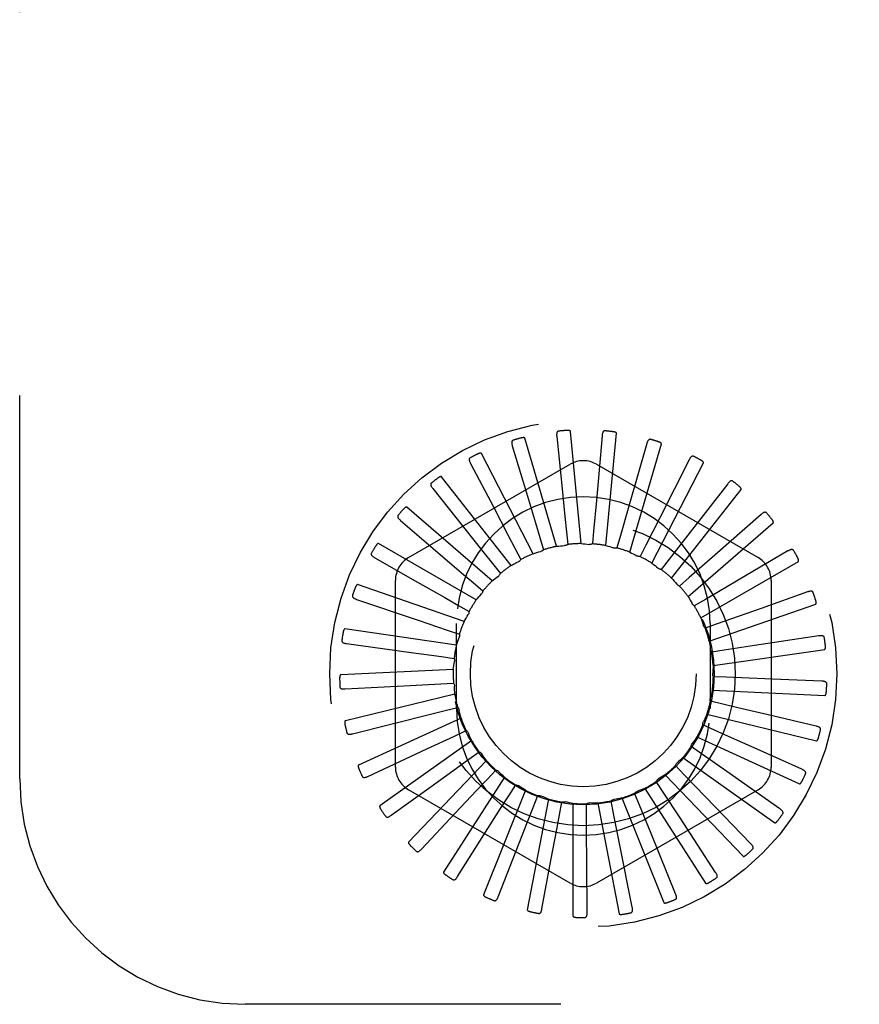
# Model space of a CAD drawing. Header units: inches. Extents: x 0 to 77.3, y 0 to 50.
# Tile 6 of 50: x 6 to 7, y 29.6 to 30.7. Entities that reach past the tile are written whole.
import ezdxf

# ---------------------------------------------------------------- set-up
doc = ezdxf.new("R2010")
doc.units = ezdxf.units.IN
doc.header["$LTSCALE"] = 4.25
doc.header["$MEASUREMENT"] = 0
doc.linetypes.add('HIDDEN', pattern=[0.2, 0.1, -0.1])
doc.layers.add('DEFAULT_2', color=8, linetype='HIDDEN')

msp = doc.modelspace()

# ---------------------------------------------------------------- linework, layer by layer
at = {"layer": 'DEFAULT_2', "color": 8, "linetype": 'HIDDEN'}
for p, q in [((6.022787, 29.89036), (6.022787, 31.64036)), ((6.618242, 30.148053), (6.583034, 30.26796)), ((6.618319, 30.269807), (6.623895, 30.215496)), ((6.645496, 30.151093), (6.633617, 30.275496)), ((6.668615, 30.270632), (6.662268, 30.198814)), ((6.672834, 30.14892), (6.684713, 30.273323)), ((6.569089, 30.259478), (6.584843, 30.207204)), ((6.718157, 30.261923), (6.698334, 30.192605)), ((6.699267, 30.141613), (6.734474, 30.261519)), ((6.592055, 30.13991), (6.534791, 30.250987)), ((6.454037, 30.135561), (6.633204, 30.239003)), ((6.522703, 30.240019), (6.548065, 30.191672)), ((6.66237, 30.239003), (6.841537, 30.135561)), ((6.723838, 30.129435), (6.781102, 30.240512)), ((6.765157, 30.243996), (6.732573, 30.179682)), ((6.567882, 30.126958), (6.490631, 30.22519)), ((6.807914, 30.217499), (6.763748, 30.160513)), ((6.480837, 30.212133), (6.514891, 30.169459)), ((6.745661, 30.112827), (6.822912, 30.211059)), ((6.546597, 30.109666), (6.452152, 30.191503)), ((6.662268, 30.198814), (6.65926, 30.164953)), ((6.698334, 30.192605), (6.688972, 30.159924)), ((6.844884, 30.183388), (6.790731, 30.135791)), ((6.445006, 30.176829), (6.48652, 30.14137)), ((6.732573, 30.179682), (6.717195, 30.149364)), ((6.763947, 30.092389), (6.858392, 30.174226)), ((6.629134, 30.164267), (6.630567, 30.15008)), ((6.65926, 30.164953), (6.657983, 30.150751)), ((6.688972, 30.159924), (6.68503, 30.146221)), ((6.763748, 30.160513), (6.74291, 30.133653)), ((6.52897, 30.088658), (6.420743, 30.151142)), ((6.599681, 30.157892), (6.603774, 30.144233)), ((6.717195, 30.149364), (6.710731, 30.136654)), ((6.571968, 30.146059), (6.578571, 30.133421)), ((6.87473, 30.142897), (6.827644, 30.115263)), ((6.416504, 30.13538), (6.463979, 30.108419)), ((6.546994, 30.129194), (6.55587, 30.118034)), ((6.576052, 30.131109), (6.57581, 30.13099)), ((6.74291, 30.133653), (6.734157, 30.122396)), ((6.790731, 30.135791), (6.765187, 30.11336)), ((6.778034, 30.06886), (6.886261, 30.131345)), ((6.515637, 30.064693), (6.397541, 30.105566)), ((6.439454, 29.903418), (6.439454, 30.110302)), ((6.525664, 30.107908), (6.536491, 30.09863)), ((6.765187, 30.11336), (6.754462, 30.103963)), ((6.85612, 30.110302), (6.85612, 29.903418)), ((6.896374, 30.097489), (6.844909, 30.079266)), ((6.396361, 30.089287), (6.464658, 30.066188)), ((6.508747, 30.08297), (6.521135, 30.075909)), ((6.78322, 30.089217), (6.770911, 30.08202)), ((6.787414, 30.04309), (6.90551, 30.083964)), ((6.464658, 30.066188), (6.496856, 30.055282)), ((6.507287, 29.96836), (6.507287, 30.06236)), ((6.796359, 30.062098), (6.78291, 30.05736)), ((6.788287, 30.06236), (6.788287, 29.96836)), ((6.50708, 30.038638), (6.383383, 30.056423)), ((6.496856, 30.055282), (6.510356, 30.050692)), ((6.385305, 30.040215), (6.456739, 30.030458)), ((6.909034, 30.048806), (6.837744, 30.038042)), ((6.456739, 30.030458), (6.49042, 30.025843)), ((6.804128, 30.032982), (6.790025, 30.030875)), ((6.791748, 30.016011), (6.915444, 30.033796)), ((6.837744, 30.038042), (6.804128, 30.032982)), ((6.49042, 30.025843), (6.504545, 30.023891)), ((6.503608, 30.011435), (6.378781, 30.005489)), ((6.455726, 29.993876), (6.489671, 29.995718)), ((6.489671, 29.995718), (6.50391, 29.996474)), ((6.806246, 30.002922), (6.792, 30.003523)), ((6.912251, 29.998607), (6.8577, 30.000816)), ((6.383736, 29.989937), (6.455726, 29.993876)), ((6.505348, 29.984066), (6.383902, 29.954604)), ((6.790878, 29.988601), (6.915705, 29.982655)), ((6.802637, 29.973005), (6.788762, 29.976291)), ((6.494637, 29.965995), (6.508476, 29.969433)), ((6.784836, 29.961851), (6.906283, 29.932388)), ((6.512236, 29.957522), (6.39856, 29.905608)), ((6.90591, 29.948706), (6.852762, 29.961199)), ((6.505138, 29.93775), (6.518076, 29.943745)), ((6.793432, 29.944311), (6.780429, 29.950163)), ((6.524023, 29.93276), (6.422226, 29.860271)), ((6.474309, 29.923424), (6.505138, 29.93775)), ((6.773842, 29.936727), (6.887517, 29.884813)), ((6.40894, 29.893012), (6.474309, 29.923424)), ((6.520795, 29.912002), (6.532365, 29.920337)), ((6.778962, 29.917878), (6.767302, 29.926085)), ((6.890239, 29.900907), (6.840417, 29.923233)), ((6.540283, 29.910677), (6.454045, 29.820232)), ((6.758291, 29.914139), (6.860088, 29.84165)), ((6.806784, 29.898342), (6.778962, 29.917878)), ((6.541042, 29.889683), (6.550826, 29.900057)), ((6.759752, 29.894661), (6.749855, 29.904927)), ((6.865806, 29.856937), (6.806784, 29.898342)), ((6.560429, 29.892069), (6.492865, 29.786939)), ((6.736495, 29.875499), (6.72872, 29.887452)), ((6.738746, 29.894901), (6.824985, 29.804457)), ((6.783373, 29.870213), (6.759752, 29.894661)), ((6.434802, 29.849867), (6.479049, 29.881851)), ((6.633204, 29.774717), (6.454037, 29.878159)), ((6.583732, 29.877611), (6.537285, 29.761594)), ((6.565147, 29.871599), (6.57279, 29.883637)), ((6.841537, 29.878159), (6.66237, 29.774717)), ((6.715914, 29.87971), (6.783478, 29.77458)), ((6.755062, 29.847022), (6.736495, 29.875499)), ((6.60935, 29.867824), (6.585699, 29.745114)), ((6.592239, 29.858404), (6.597466, 29.871671)), ((6.621338, 29.850574), (6.62396, 29.86459)), ((6.663777, 29.863498), (6.687428, 29.740788)), ((6.681318, 29.851939), (6.678543, 29.865926)), ((6.69062, 29.869115), (6.737066, 29.753098)), ((6.710031, 29.861085), (6.704659, 29.874293)), ((6.833493, 29.818386), (6.783373, 29.870213)), ((6.636357, 29.863063), (6.636357, 29.738094)), ((6.651393, 29.848393), (6.651315, 29.862652)), ((6.722874, 29.829609), (6.710031, 29.861085)), ((6.468362, 29.812396), (6.505756, 29.852177)), ((6.687972, 29.818602), (6.681318, 29.851939)), ((6.794468, 29.786647), (6.755062, 29.847022)), ((6.508407, 29.781954), (6.537597, 29.828092)), ((6.750142, 29.762867), (6.722874, 29.829609)), ((6.55349, 29.759641), (6.57342, 29.810469)), ((6.702116, 29.747905), (6.687972, 29.818602)), ((6.60198, 29.746263), (6.611931, 29.799944)), ((6.652127, 29.742303), (6.651738, 29.796898)), ((10.022787, 29.64036), (6.272787, 29.64036))]:
    msp.add_line(p, q, dxfattribs=at)
for points in [[(6.583034, 30.26796), (6.582955, 30.268114), (6.582843, 30.268241), (6.582696, 30.268339), (6.582523, 30.268413), (6.582334, 30.268469), (6.58213, 30.268508), (6.581916, 30.268534), (6.581691, 30.268547), (6.581457, 30.268551), (6.581214, 30.268545), (6.580962, 30.26853), (6.580702, 30.268507), (6.580435, 30.268477), (6.58016, 30.268439), (6.579877, 30.268395), (6.579583, 30.268342), (6.579274, 30.26828), (6.578964, 30.268213), (6.578668, 30.268142), (6.578381, 30.268068)], [(6.62046, 30.275744), (6.620007, 30.275653), (6.619609, 30.275488), (6.619263, 30.275245), (6.618972, 30.27494), (6.618739, 30.274585), (6.618556, 30.274183), (6.618417, 30.273736), (6.618318, 30.273251), (6.618254, 30.272734), (6.618221, 30.272189), (6.618214, 30.271622), (6.618229, 30.271034), (6.618264, 30.27043), (6.618319, 30.269807)], [(6.633617, 30.275496), (6.633569, 30.275661), (6.633484, 30.275807), (6.633359, 30.275931), (6.633204, 30.276037), (6.633029, 30.276127), (6.632836, 30.276205), (6.632631, 30.27627), (6.632414, 30.276326), (6.632185, 30.276374), (6.631946, 30.276414), (6.631696, 30.276447), (6.631437, 30.276474), (6.63117, 30.276495), (6.630894, 30.276511), (6.630608, 30.27652), (6.630311, 30.276524), (6.629997, 30.276523), (6.62968, 30.276515), (6.629369, 30.276502), (6.629062, 30.276482)], [(6.671843, 30.276057), (6.67138, 30.276053), (6.670956, 30.275967), (6.670571, 30.275793), (6.670227, 30.275548), (6.669931, 30.275244), (6.669675, 30.274884), (6.669454, 30.274471), (6.669265, 30.274014), (6.669105, 30.273518), (6.668969, 30.272989), (6.668855, 30.272434), (6.668759, 30.271854), (6.668679, 30.271254), (6.668615, 30.270632)], [(6.684713, 30.273323), (6.684697, 30.273495), (6.684641, 30.273654), (6.68454, 30.2738), (6.684408, 30.273934), (6.684253, 30.274056), (6.684077, 30.274168), (6.683888, 30.274271), (6.683685, 30.274367), (6.683469, 30.274458), (6.683241, 30.274542), (6.683002, 30.274622), (6.682752, 30.274698), (6.682493, 30.274769), (6.682224, 30.274836), (6.681944, 30.2749), (6.681652, 30.27496), (6.681347, 30.275017), (6.681029, 30.275071), (6.680696, 30.275119), (6.680348, 30.275163)], [(6.570068, 30.265714), (6.569641, 30.265539), (6.56928, 30.265301), (6.568986, 30.264997), (6.568759, 30.264642), (6.568597, 30.26425), (6.568493, 30.26382), (6.568441, 30.263355), (6.568435, 30.26286), (6.568471, 30.26234), (6.568542, 30.261799), (6.568642, 30.261241), (6.568768, 30.260667), (6.568917, 30.260079), (6.569089, 30.259478)], [(6.722352, 30.26664), (6.721898, 30.266723), (6.721466, 30.266719), (6.721055, 30.266622), (6.720671, 30.266446), (6.720323, 30.266203), (6.720004, 30.265898), (6.719708, 30.265535), (6.719436, 30.265121), (6.719185, 30.264665), (6.718952, 30.264171), (6.718734, 30.263648), (6.71853, 30.263096), (6.718338, 30.262522), (6.718157, 30.261923)], [(6.734474, 30.261519), (6.734491, 30.261692), (6.734466, 30.261859), (6.734395, 30.262021), (6.73429, 30.262177), (6.734161, 30.262326), (6.73401, 30.262469), (6.733844, 30.262607), (6.733663, 30.262739), (6.733467, 30.262869), (6.733259, 30.262995), (6.73304, 30.263119), (6.732809, 30.263241), (6.732568, 30.26336), (6.732316, 30.263476), (6.732053, 30.263592), (6.731778, 30.263706), (6.731485, 30.263822), (6.731187, 30.263933), (6.7309, 30.264034), (6.730618, 30.264126)], [(6.522484, 30.246328), (6.522097, 30.246074), (6.521788, 30.245773), (6.521558, 30.245419), (6.521401, 30.245027), (6.521317, 30.244611), (6.521296, 30.244169), (6.521333, 30.243702), (6.521421, 30.243215), (6.521555, 30.242711), (6.521727, 30.242193), (6.52193, 30.241664), (6.522163, 30.241125), (6.52242, 30.240577), (6.522703, 30.240019)], [(6.534791, 30.250987), (6.534684, 30.251123), (6.53455, 30.251226), (6.534387, 30.251295), (6.534204, 30.251335), (6.534007, 30.251354), (6.533799, 30.251354), (6.533584, 30.251339), (6.533361, 30.25131), (6.533131, 30.251269), (6.532893, 30.251217), (6.532648, 30.251155), (6.532397, 30.251083), (6.532141, 30.251003), (6.531878, 30.250914), (6.531608, 30.250816), (6.53133, 30.250709), (6.531043, 30.250592), (6.530746, 30.250465), (6.530439, 30.250326), (6.530122, 30.250174)], [(6.770169, 30.247834), (6.769738, 30.248002), (6.769313, 30.248079), (6.768891, 30.248061), (6.768481, 30.247961), (6.768094, 30.247789), (6.767722, 30.24755), (6.767363, 30.247249), (6.767017, 30.246895), (6.766684, 30.246494), (6.766362, 30.246053), (6.766049, 30.245581), (6.765745, 30.245078), (6.765447, 30.24455), (6.765157, 30.243996)], [(6.781102, 30.240512), (6.781151, 30.240678), (6.781158, 30.240846), (6.781119, 30.241019), (6.781046, 30.241192), (6.780947, 30.241363), (6.780826, 30.241532), (6.780689, 30.241699), (6.780536, 30.241863), (6.780369, 30.242027), (6.780189, 30.242191), (6.779996, 30.242354), (6.779793, 30.242517), (6.779579, 30.242679), (6.779354, 30.242842), (6.779117, 30.243005), (6.778869, 30.243169), (6.778607, 30.243336), (6.778331, 30.243504), (6.778039, 30.243673), (6.777732, 30.243844)], [(6.490631, 30.22519), (6.490501, 30.225304), (6.49035, 30.22538), (6.490177, 30.225416), (6.489989, 30.225422), (6.489792, 30.225403), (6.489588, 30.225363), (6.48938, 30.225308), (6.489167, 30.225237), (6.488948, 30.225153), (6.488724, 30.225057), (6.488496, 30.22495), (6.488263, 30.224832), (6.488026, 30.224705), (6.487785, 30.224568), (6.487539, 30.224421), (6.487286, 30.224263), (6.487021, 30.224091), (6.486759, 30.223913), (6.48651, 30.223737), (6.486271, 30.223561)], [(6.479429, 30.218286), (6.479097, 30.217965), (6.47885, 30.21761), (6.478691, 30.217219), (6.478612, 30.216805), (6.478607, 30.21638), (6.478671, 30.215943), (6.478795, 30.215491), (6.478974, 30.21503), (6.4792, 30.214561), (6.479467, 30.214084), (6.479767, 30.213603), (6.480098, 30.213118), (6.480454, 30.212628), (6.480837, 30.212133)], [(6.623895, 30.215496), (6.627425, 30.181009), (6.629134, 30.164267)], [(6.813562, 30.220318), (6.813171, 30.220565), (6.812768, 30.220721), (6.81235, 30.220783), (6.811929, 30.220763), (6.811516, 30.220667), (6.811105, 30.220502), (6.810696, 30.220275), (6.81029, 30.219992), (6.809887, 30.219662), (6.809487, 30.21929), (6.80909, 30.218885), (6.808696, 30.218449), (6.808304, 30.217988), (6.807914, 30.217499)], [(6.822912, 30.211059), (6.822991, 30.211213), (6.82303, 30.211377), (6.823025, 30.211554), (6.822985, 30.211738), (6.822921, 30.211925), (6.822834, 30.212114), (6.822731, 30.212303), (6.822612, 30.212493), (6.822479, 30.212686), (6.822333, 30.212881), (6.822175, 30.213078), (6.822005, 30.213276), (6.821826, 30.213476), (6.821636, 30.213678), (6.821435, 30.213883), (6.821222, 30.214092), (6.820992, 30.214308), (6.820757, 30.214521), (6.820528, 30.214721), (6.820302, 30.214911)], [(6.584843, 30.207204), (6.594835, 30.174008), (6.599681, 30.157892)], [(6.452152, 30.191503), (6.452002, 30.19159), (6.45184, 30.191636), (6.451663, 30.191639), (6.451477, 30.191608), (6.451288, 30.191553), (6.451095, 30.191475), (6.450901, 30.191381), (6.450705, 30.191271), (6.450506, 30.191148), (6.450305, 30.191011), (6.450101, 30.190863), (6.449894, 30.190703), (6.449686, 30.190533), (6.449475, 30.190353), (6.449261, 30.190162), (6.449043, 30.189959), (6.448819, 30.189744), (6.448591, 30.189515), (6.448358, 30.189271), (6.448119, 30.189013)], [(6.548065, 30.191672), (6.564159, 30.160966), (6.571968, 30.146059)], [(6.442459, 30.182604), (6.442194, 30.182226), (6.442019, 30.181832), (6.441937, 30.181418), (6.441937, 30.180996), (6.442012, 30.180578), (6.442157, 30.18016), (6.442365, 30.17974), (6.442628, 30.179321), (6.442939, 30.178903), (6.443291, 30.178485), (6.443677, 30.17807), (6.444094, 30.177655), (6.444536, 30.177242), (6.445006, 30.176829)], [(6.850963, 30.185088), (6.850626, 30.185404), (6.85026, 30.185633), (6.849862, 30.185774), (6.849444, 30.185833), (6.84902, 30.185817), (6.848586, 30.185733), (6.848141, 30.185587), (6.847688, 30.185387), (6.84723, 30.185139), (6.846768, 30.184849), (6.846301, 30.184527), (6.845832, 30.184173), (6.84536, 30.183794), (6.844884, 30.183388)], [(6.514891, 30.169459), (6.536506, 30.142355), (6.546994, 30.129194)], [(6.858392, 30.174226), (6.858499, 30.174362), (6.858568, 30.174516), (6.858596, 30.174691), (6.858593, 30.174879), (6.858565, 30.175075), (6.858515, 30.175277), (6.85845, 30.175482), (6.858369, 30.175691), (6.858275, 30.175906), (6.858168, 30.176125), (6.85805, 30.176348), (6.857922, 30.176575), (6.857783, 30.176805), (6.857635, 30.17704), (6.857476, 30.177279), (6.857306, 30.177524), (6.857126, 30.177775), (6.856932, 30.178034), (6.856722, 30.178301), (6.856498, 30.178576)], [(6.420743, 30.151142), (6.42058, 30.151199), (6.420412, 30.151214), (6.420238, 30.151183), (6.420061, 30.151118), (6.419886, 30.151028), (6.419711, 30.150915), (6.419538, 30.150786), (6.419367, 30.150641), (6.419195, 30.150482), (6.419023, 30.150309), (6.41885, 30.150125), (6.418678, 30.149929), (6.418506, 30.149723), (6.418333, 30.149506), (6.418158, 30.149278), (6.417982, 30.149038), (6.417804, 30.148784), (6.417623, 30.148516), (6.417439, 30.148232), (6.417253, 30.147931)], [(6.618242, 30.148053), (6.620456, 30.148303), (6.62267, 30.148519), (6.624885, 30.148701), (6.6271, 30.148849)], [(6.630567, 30.15008), (6.630046, 30.149741), (6.629498, 30.149454), (6.628917, 30.149217), (6.628317, 30.149036), (6.627714, 30.148914), (6.627101, 30.148849)], [(6.645496, 30.151093), (6.647718, 30.150919), (6.649933, 30.150712), (6.652142, 30.150472), (6.654346, 30.150198)], [(6.657983, 30.150751), (6.657407, 30.150516), (6.656815, 30.150338), (6.656199, 30.150216), (6.655576, 30.150151), (6.65496, 30.150145), (6.654346, 30.150198)], [(6.672834, 30.14892), (6.674982, 30.148329), (6.677118, 30.147706), (6.679242, 30.147052), (6.681354, 30.146366)], [(6.412909, 30.140569), (6.412721, 30.140147), (6.412624, 30.139727), (6.412621, 30.139304), (6.412702, 30.13889), (6.412855, 30.138494), (6.413077, 30.138111), (6.41336, 30.137739), (6.413698, 30.137377), (6.414082, 30.137025), (6.414507, 30.136682), (6.414964, 30.136347), (6.415452, 30.136019), (6.415965, 30.135697), (6.416504, 30.13538)], [(6.48652, 30.14137), (6.512874, 30.118846), (6.525664, 30.107908)], [(6.592055, 30.13991), (6.594181, 30.140574), (6.596315, 30.141205), (6.598455, 30.141803), (6.600603, 30.142368)], [(6.603774, 30.144233), (6.603327, 30.143801), (6.602843, 30.143416), (6.602317, 30.143074), (6.601762, 30.142782), (6.601193, 30.142548), (6.600603, 30.142368)], [(6.68503, 30.146221), (6.68442, 30.146099), (6.683805, 30.146037), (6.683178, 30.146033), (6.682553, 30.146088), (6.681948, 30.146198), (6.681354, 30.146366)], [(6.699267, 30.141613), (6.701264, 30.140626), (6.703244, 30.13961), (6.705205, 30.138566), (6.707149, 30.137493)], [(6.710731, 30.136654), (6.71011, 30.13665), (6.709493, 30.136705), (6.708877, 30.136821), (6.708274, 30.136992), (6.7077, 30.137215), (6.707149, 30.137493)], [(6.881022, 30.143415), (6.88075, 30.14379), (6.880434, 30.144084), (6.88007, 30.144298), (6.879671, 30.144435), (6.879251, 30.1445), (6.878809, 30.144499), (6.878344, 30.14444), (6.877862, 30.144329), (6.877365, 30.144172), (6.876856, 30.143975), (6.876337, 30.143747), (6.87581, 30.143488), (6.875274, 30.143206), (6.87473, 30.142897)], [(6.567882, 30.126958), (6.569186, 30.127664), (6.570498, 30.128355), (6.571816, 30.129034), (6.573141, 30.129699), (6.574472, 30.130351), (6.57581, 30.13099)], [(6.578571, 30.133421), (6.578243, 30.13295), (6.577876, 30.132512), (6.577467, 30.132103), (6.577024, 30.13173), (6.576553, 30.131399), (6.576052, 30.131109)], [(6.723838, 30.129435), (6.725613, 30.128088), (6.727365, 30.126716), (6.729093, 30.125319), (6.730799, 30.123898)], [(6.886261, 30.131345), (6.886391, 30.131458), (6.886488, 30.131596), (6.886549, 30.131762), (6.886581, 30.131948), (6.88659, 30.132145), (6.88658, 30.132353), (6.886555, 30.132566), (6.886515, 30.132788), (6.886463, 30.133016), (6.8864, 30.133251), (6.886326, 30.133493), (6.886243, 30.13374), (6.886151, 30.133992), (6.886049, 30.13425), (6.885939, 30.134515), (6.885818, 30.134788), (6.885688, 30.135069), (6.885547, 30.13536), (6.885393, 30.13566), (6.885227, 30.135969)], [(6.546597, 30.109666), (6.548324, 30.111072), (6.55007, 30.112451), (6.551835, 30.113802), (6.553619, 30.115125)], [(6.55587, 30.118034), (6.555616, 30.117468), (6.55531, 30.11693), (6.554948, 30.116417), (6.554542, 30.11594), (6.5541, 30.115511), (6.553619, 30.115125)], [(6.734157, 30.122396), (6.733546, 30.12251), (6.732952, 30.122681), (6.732368, 30.122911), (6.731809, 30.123193), (6.731287, 30.123521), (6.730799, 30.123898)], [(6.827644, 30.115263), (6.797739, 30.097726), (6.78322, 30.089217)], [(6.397541, 30.105566), (6.39737, 30.105591), (6.397202, 30.105574), (6.397037, 30.105511), (6.396876, 30.105414), (6.39672, 30.105292), (6.39657, 30.105148), (6.396425, 30.104989), (6.396284, 30.104814), (6.396145, 30.104625), (6.396009, 30.104423), (6.395875, 30.104209), (6.395742, 30.103985), (6.395612, 30.10375), (6.395483, 30.103504), (6.395355, 30.103247), (6.395228, 30.102977), (6.395099, 30.10269), (6.394974, 30.102398), (6.39486, 30.102116), (6.394754, 30.101838)], [(6.463979, 30.108419), (6.494119, 30.09129), (6.508747, 30.08297)], [(6.745661, 30.112827), (6.747149, 30.111168), (6.748609, 30.10949), (6.750042, 30.107791), (6.751448, 30.106072)], [(6.754462, 30.103963), (6.753883, 30.10419), (6.753332, 30.10447), (6.752802, 30.104807), (6.752306, 30.10519), (6.751857, 30.10561), (6.751448, 30.106072)], [(6.391849, 30.093703), (6.391744, 30.093252), (6.391728, 30.092821), (6.391806, 30.092405), (6.391963, 30.092014), (6.392189, 30.091654), (6.392479, 30.09132), (6.392828, 30.091008), (6.393228, 30.090717), (6.393671, 30.090444), (6.394153, 30.090188), (6.394666, 30.089945), (6.395207, 30.089716), (6.395771, 30.089496), (6.396361, 30.089287)], [(6.52897, 30.088658), (6.5304, 30.090366), (6.531853, 30.092051), (6.533331, 30.093711), (6.534832, 30.095347)], [(6.536491, 30.09863), (6.536349, 30.098025), (6.53615, 30.097439), (6.535892, 30.096867), (6.535584, 30.096322), (6.535231, 30.095817), (6.534832, 30.095347)], [(6.90265, 30.096808), (6.902454, 30.097227), (6.9022, 30.097576), (6.901882, 30.097854), (6.901517, 30.098065), (6.901117, 30.098208), (6.900683, 30.098291), (6.900216, 30.098321), (6.899721, 30.098303), (6.899203, 30.098243), (6.898666, 30.098146), (6.898113, 30.09802), (6.897546, 30.097866), (6.896967, 30.09769), (6.896374, 30.097489)], [(6.763947, 30.092389), (6.765094, 30.090479), (6.76621, 30.088554), (6.767296, 30.086615), (6.768351, 30.084662)], [(6.770911, 30.08202), (6.770386, 30.082352), (6.769897, 30.082732), (6.769441, 30.083162), (6.769027, 30.083632), (6.768665, 30.08413), (6.768351, 30.084661)], [(6.90551, 30.083964), (6.90566, 30.08405), (6.905781, 30.084167), (6.905872, 30.084319), (6.905938, 30.084495), (6.905985, 30.084687), (6.906014, 30.084893), (6.90603, 30.085108), (6.906033, 30.085332), (6.906025, 30.085567), (6.906007, 30.085809), (6.905981, 30.08606), (6.905946, 30.086319), (6.905903, 30.086584), (6.905852, 30.086857), (6.905794, 30.087138), (6.905727, 30.087428), (6.905651, 30.087735), (6.905569, 30.088041), (6.905484, 30.088334), (6.905396, 30.088618)], [(6.515637, 30.064693), (6.516717, 30.066641), (6.517826, 30.06857), (6.518963, 30.07048), (6.520127, 30.072371)], [(6.521135, 30.075909), (6.521109, 30.075288), (6.521025, 30.074675), (6.52088, 30.074064), (6.520681, 30.073471), (6.52043, 30.072908), (6.520127, 30.072371)], [(6.844909, 30.079266), (6.812226, 30.067705), (6.796359, 30.062098)], [(6.778034, 30.06886), (6.778799, 30.066767), (6.779531, 30.064666), (6.78023, 30.062557), (6.780896, 30.060439)], [(6.78291, 30.05736), (6.782457, 30.057786), (6.782049, 30.058251), (6.781683, 30.05876), (6.781365, 30.0593), (6.781104, 30.059858), (6.780896, 30.060439)], [(6.383383, 30.056423), (6.38321, 30.056415), (6.383048, 30.056367), (6.382898, 30.056273), (6.382758, 30.056147), (6.382629, 30.055998), (6.382509, 30.055828), (6.382396, 30.055645), (6.382291, 30.055446), (6.38219, 30.055235), (6.382095, 30.055011), (6.382003, 30.054776), (6.381916, 30.05453), (6.381833, 30.054274), (6.381753, 30.054009), (6.381676, 30.053732), (6.381602, 30.053443), (6.38153, 30.053142), (6.381462, 30.052826), (6.381397, 30.052495), (6.381337, 30.05215)], [(6.510356, 30.050692), (6.510449, 30.050077), (6.510482, 30.04946), (6.510455, 30.048833), (6.510371, 30.048212), (6.510232, 30.047612), (6.510036, 30.047027)], [(6.915067, 30.046949), (6.914954, 30.047398), (6.91477, 30.047788), (6.914511, 30.048122), (6.914192, 30.048398), (6.913827, 30.048614), (6.913416, 30.048778), (6.912963, 30.048896), (6.912474, 30.048971), (6.911954, 30.04901), (6.911408, 30.049017), (6.910842, 30.048998), (6.910256, 30.048954), (6.909653, 30.048891), (6.909034, 30.048806)], [(6.380039, 30.043696), (6.380022, 30.043234), (6.380088, 30.042808), (6.380242, 30.042415), (6.380471, 30.04206), (6.38076, 30.04175), (6.381108, 30.041477), (6.38151, 30.041236), (6.381958, 30.041025), (6.382445, 30.040842), (6.382967, 30.040681), (6.383516, 30.04054), (6.384091, 30.040417), (6.384687, 30.040308), (6.385305, 30.040215)], [(6.50708, 30.038638), (6.507772, 30.040756), (6.508496, 30.04286), (6.50925, 30.04495), (6.510036, 30.047027)], [(6.787414, 30.04309), (6.787769, 30.040891), (6.78809, 30.038689), (6.788377, 30.036485), (6.788631, 30.034279)], [(6.915444, 30.033796), (6.915608, 30.033852), (6.915749, 30.033944), (6.915867, 30.034076), (6.915966, 30.034237), (6.916048, 30.034416), (6.916116, 30.034613), (6.916171, 30.034821), (6.916217, 30.035041), (6.916254, 30.035272), (6.916282, 30.035514), (6.916304, 30.035766), (6.916318, 30.036026), (6.916326, 30.036294), (6.916328, 30.036572), (6.916324, 30.036859), (6.916314, 30.037157), (6.916297, 30.037466), (6.916274, 30.037789), (6.916243, 30.038125), (6.916204, 30.038474)], [(6.790025, 30.030875), (6.789662, 30.031379), (6.789349, 30.031913), (6.789085, 30.032482), (6.788875, 30.033073), (6.788724, 30.03367), (6.788631, 30.034279)], [(6.503608, 30.011435), (6.503888, 30.013646), (6.5042, 30.015848), (6.504545, 30.018044), (6.504924, 30.020232)], [(6.504545, 30.023891), (6.504751, 30.023305), (6.504901, 30.022705), (6.504994, 30.022084), (6.505029, 30.021458), (6.505005, 30.020843), (6.504924, 30.020232)], [(6.378781, 30.005489), (6.378613, 30.005448), (6.378464, 30.00537), (6.378334, 30.00525), (6.37822, 30.0051), (6.378121, 30.004929), (6.378035, 30.004739), (6.37796, 30.004538), (6.377894, 30.004323), (6.377835, 30.004096), (6.377784, 30.003858), (6.377738, 30.00361), (6.377699, 30.003352), (6.377666, 30.003085), (6.377638, 30.002809), (6.377614, 30.002523), (6.377596, 30.002226), (6.377583, 30.00191), (6.377576, 30.001593), (6.377574, 30.001289), (6.377579, 30.000993)], [(6.792, 30.003523), (6.791738, 30.004086), (6.791532, 30.00467), (6.791381, 30.005278), (6.791286, 30.005898), (6.791251, 30.006513), (6.791275, 30.007129)], [(6.791748, 30.016011), (6.79168, 30.013784), (6.791578, 30.011561), (6.791443, 30.009343), (6.791275, 30.007129)], [(6.50391, 29.996474), (6.504224, 29.995938), (6.504485, 29.995377), (6.504693, 29.994785), (6.504846, 29.994178), (6.504939, 29.993569), (6.504975, 29.992953)], [(6.8577, 30.000816), (6.823061, 30.002231), (6.806246, 30.002922)], [(6.917824, 29.995641), (6.917798, 29.996103), (6.917691, 29.996522), (6.9175, 29.996898), (6.917239, 29.99723), (6.916921, 29.997511), (6.916549, 29.99775), (6.916126, 29.997951), (6.91566, 29.998118), (6.915157, 29.998255), (6.914623, 29.998365), (6.914063, 29.998453), (6.913479, 29.998521), (6.912875, 29.998573), (6.912251, 29.998607)], [(6.377907, 29.992359), (6.377977, 29.991902), (6.378122, 29.991496), (6.378348, 29.991139), (6.37864, 29.990834), (6.378983, 29.990584), (6.379376, 29.990382), (6.379816, 29.990222), (6.380296, 29.9901), (6.380809, 29.990011), (6.381352, 29.989953), (6.381918, 29.989918), (6.382505, 29.989906), (6.383111, 29.989912), (6.383736, 29.989937)], [(6.505348, 29.984066), (6.505204, 29.98629), (6.505094, 29.988512), (6.505017, 29.990733), (6.504975, 29.992953)], [(6.790878, 29.988601), (6.79039, 29.986427), (6.789869, 29.984264), (6.789317, 29.982111), (6.788732, 29.979969)], [(6.915705, 29.982655), (6.915876, 29.982679), (6.916033, 29.982743), (6.916173, 29.98285), (6.916301, 29.982989), (6.916415, 29.98315), (6.916519, 29.98333), (6.916613, 29.983523), (6.916699, 29.983731), (6.916779, 29.983951), (6.916853, 29.984183), (6.916922, 29.984426), (6.916985, 29.984679), (6.917044, 29.984941), (6.917098, 29.985213), (6.917149, 29.985496), (6.917195, 29.98579), (6.917237, 29.986097), (6.917275, 29.986418), (6.917308, 29.986756), (6.917336, 29.98711)], [(6.788762, 29.976291), (6.788612, 29.976893), (6.78852, 29.977505), (6.788487, 29.978132), (6.788511, 29.978758), (6.788593, 29.979368), (6.788732, 29.979969)], [(6.852762, 29.961199), (6.819017, 29.969144), (6.802637, 29.973005)], [(6.39171, 29.940271), (6.478309, 29.961921), (6.494637, 29.965995)], [(6.508476, 29.969433), (6.508886, 29.968966), (6.509247, 29.968464), (6.509564, 29.967923), (6.509829, 29.967355), (6.510036, 29.966775), (6.510187, 29.966177)], [(6.512236, 29.957522), (6.511674, 29.959678), (6.511145, 29.961839), (6.510649, 29.964005), (6.510187, 29.966177)], [(6.784836, 29.961851), (6.783946, 29.959809), (6.783025, 29.957783), (6.782075, 29.955774), (6.781096, 29.953781)], [(6.383902, 29.954604), (6.383744, 29.954532), (6.383612, 29.954427), (6.383508, 29.954285), (6.383425, 29.954116), (6.38336, 29.953929), (6.383311, 29.953727), (6.383276, 29.953514), (6.383251, 29.953291), (6.383237, 29.953057), (6.383231, 29.952814), (6.383234, 29.952561), (6.383244, 29.952301), (6.383262, 29.952033), (6.383286, 29.951756), (6.383317, 29.951471), (6.383356, 29.951175), (6.383402, 29.950869), (6.383456, 29.95055), (6.383519, 29.950218), (6.383591, 29.949873)], [(6.780429, 29.950163), (6.780395, 29.950784), (6.780421, 29.951402), (6.780507, 29.952023), (6.78065, 29.952633), (6.780845, 29.953217), (6.781096, 29.953781)], [(6.385528, 29.941546), (6.385683, 29.941111), (6.385903, 29.940739), (6.386193, 29.940432), (6.386537, 29.940187), (6.386921, 29.940007), (6.387345, 29.939883), (6.387808, 29.939809), (6.388302, 29.939779), (6.388823, 29.93979), (6.389367, 29.939835), (6.389929, 29.939908), (6.390508, 29.940008), (6.391102, 29.940128), (6.39171, 29.940271)], [(6.518076, 29.943745), (6.518567, 29.943364), (6.519017, 29.942939), (6.519431, 29.942467), (6.519799, 29.94196), (6.520112, 29.94143), (6.520373, 29.940871)], [(6.524023, 29.93276), (6.523063, 29.934771), (6.522135, 29.936793), (6.521238, 29.938826), (6.520373, 29.940871)], [(6.840417, 29.923233), (6.808785, 29.93742), (6.793432, 29.944311)], [(6.910821, 29.94474), (6.910882, 29.945198), (6.910857, 29.945629), (6.91074, 29.946035), (6.910547, 29.94641), (6.910288, 29.946746), (6.909968, 29.947051), (6.909591, 29.947329), (6.909165, 29.947581), (6.908697, 29.94781), (6.908193, 29.948019), (6.90766, 29.948212), (6.907099, 29.948389), (6.906516, 29.948554), (6.90591, 29.948706)], [(6.767302, 29.926085), (6.767387, 29.926701), (6.767529, 29.927303), (6.767731, 29.927897), (6.767986, 29.928469), (6.768289, 29.929005), (6.768642, 29.929511)], [(6.773842, 29.936727), (6.77258, 29.934891), (6.771293, 29.933076), (6.769981, 29.931282), (6.768642, 29.929511)], [(6.906283, 29.932388), (6.906455, 29.93238), (6.906621, 29.932413), (6.906779, 29.932491), (6.90693, 29.932604), (6.907073, 29.93274), (6.907209, 29.932897), (6.907339, 29.93307), (6.907462, 29.933257), (6.907583, 29.933458), (6.907699, 29.933672), (6.907812, 29.933897), (6.907923, 29.934134), (6.90803, 29.93438), (6.908135, 29.934637), (6.908238, 29.934905), (6.908339, 29.935185), (6.90844, 29.935484), (6.908537, 29.935787), (6.908623, 29.936077), (6.908702, 29.936361)], [(6.532365, 29.920337), (6.532919, 29.920056), (6.533442, 29.919725), (6.533937, 29.91934), (6.534394, 29.918911), (6.534802, 29.91845), (6.535164, 29.917951)], [(6.479049, 29.881851), (6.507151, 29.902152), (6.520795, 29.912002)], [(6.540283, 29.910677), (6.53896, 29.912469), (6.537666, 29.914279), (6.5364, 29.916106), (6.535164, 29.917951)], [(6.749855, 29.904927), (6.750055, 29.905515), (6.750309, 29.906079), (6.750619, 29.906624), (6.750978, 29.907138), (6.751377, 29.907607), (6.751819, 29.908037)], [(6.758291, 29.914139), (6.756705, 29.912574), (6.755098, 29.911035), (6.753469, 29.909523), (6.751819, 29.908037)], [(6.39856, 29.905608), (6.398419, 29.905508), (6.39831, 29.905379), (6.398233, 29.905219), (6.398184, 29.905038), (6.398156, 29.904842), (6.398146, 29.904635), (6.398151, 29.904419), (6.39817, 29.904195), (6.3982, 29.903963), (6.39824, 29.903723), (6.398291, 29.903476), (6.39835, 29.903222), (6.398418, 29.902962), (6.398494, 29.902695), (6.398579, 29.902421), (6.398673, 29.902138), (6.398776, 29.901846), (6.398889, 29.901543), (6.399014, 29.901228), (6.399151, 29.900903)], [(6.550826, 29.900057), (6.551427, 29.899884), (6.552002, 29.899658), (6.552555, 29.899377), (6.553079, 29.899047), (6.553568, 29.898669), (6.554026, 29.898243)], [(6.560429, 29.892069), (6.55879, 29.893579), (6.557177, 29.895111), (6.555589, 29.896666), (6.554026, 29.898243)], [(6.894311, 29.896083), (6.894458, 29.896521), (6.894515, 29.896949), (6.894477, 29.89737), (6.894358, 29.897775), (6.894168, 29.898154), (6.893911, 29.898514), (6.893593, 29.898858), (6.893223, 29.899186), (6.892807, 29.8995), (6.892351, 29.8998), (6.891864, 29.90009), (6.891347, 29.900371), (6.890806, 29.900643), (6.890239, 29.900907)], [(6.402628, 29.893093), (6.402863, 29.892695), (6.403149, 29.892372), (6.403492, 29.892125), (6.403876, 29.89195), (6.404287, 29.891846), (6.404728, 29.891804), (6.405195, 29.891819), (6.405686, 29.891884), (6.406195, 29.891993), (6.406721, 29.89214), (6.407259, 29.892318), (6.407809, 29.892525), (6.408369, 29.892756), (6.40894, 29.893012)], [(6.505756, 29.852177), (6.529509, 29.877429), (6.541042, 29.889683)], [(6.72872, 29.887452), (6.729027, 29.887992), (6.729383, 29.888498), (6.729791, 29.888975), (6.730241, 29.889411), (6.730721, 29.889796), (6.731237, 29.890134)], [(6.738746, 29.894901), (6.736895, 29.893666), (6.735026, 29.89246), (6.73314, 29.891283), (6.731237, 29.890134)], [(6.887517, 29.884813), (6.887685, 29.884772), (6.887854, 29.884774), (6.888025, 29.884821), (6.888194, 29.884902), (6.88836, 29.885009), (6.888524, 29.885138), (6.888683, 29.885283), (6.88884, 29.885443), (6.888996, 29.885618), (6.889151, 29.885806), (6.889305, 29.886006), (6.889458, 29.886217), (6.88961, 29.886439), (6.889762, 29.886671), (6.889913, 29.886915), (6.890066, 29.887171), (6.890219, 29.88744), (6.890374, 29.887724), (6.890529, 29.888023), (6.890685, 29.888337)], [(6.57279, 29.883637), (6.573409, 29.883582), (6.574017, 29.883469), (6.57462, 29.883295), (6.575204, 29.883067), (6.575754, 29.88279), (6.576276, 29.882462)], [(6.583732, 29.877611), (6.581837, 29.878784), (6.579963, 29.879983), (6.578109, 29.881209), (6.576276, 29.882462)], [(6.704659, 29.874293), (6.705063, 29.874765), (6.705508, 29.875195), (6.705999, 29.875586), (6.706524, 29.875929), (6.707068, 29.876216), (6.707638, 29.876451)], [(6.715914, 29.87971), (6.71386, 29.878847), (6.711796, 29.878016), (6.709722, 29.877217), (6.707638, 29.876451)], [(6.537597, 29.828092), (6.556141, 29.857383), (6.565147, 29.871599)], [(6.597466, 29.871671), (6.598084, 29.871734), (6.598702, 29.871737), (6.599327, 29.871681), (6.599944, 29.871568), (6.600536, 29.8714), (6.601111, 29.871176)], [(6.60935, 29.867824), (6.607267, 29.868617), (6.6052, 29.86944), (6.603148, 29.870293), (6.601111, 29.871176)], [(6.62396, 29.86459), (6.624555, 29.864769), (6.625162, 29.86489), (6.625786, 29.864953), (6.626412, 29.864958), (6.627026, 29.864906), (6.627633, 29.864795)], [(6.636357, 29.863063), (6.634162, 29.863447), (6.631977, 29.863864), (6.6298, 29.864313), (6.627633, 29.864795)], [(6.651315, 29.862652), (6.651866, 29.86294), (6.652439, 29.863174), (6.65304, 29.863354), (6.653654, 29.863477), (6.654266, 29.863542), (6.654883, 29.863548)], [(6.663777, 29.863498), (6.66155, 29.86346), (6.659325, 29.863456), (6.657102, 29.863485), (6.654883, 29.863548)], [(6.678543, 29.865926), (6.679029, 29.866313), (6.679547, 29.866651), (6.680103, 29.866941), (6.680683, 29.867179), (6.681272, 29.867358), (6.681877, 29.867481)], [(6.69062, 29.869115), (6.68844, 29.868656), (6.686256, 29.868231), (6.684068, 29.867839), (6.681877, 29.867481)], [(6.422226, 29.860271), (6.422107, 29.860146), (6.422023, 29.859999), (6.421979, 29.859828), (6.421965, 29.85964), (6.421974, 29.859443), (6.422004, 29.859237), (6.42205, 29.859027), (6.42211, 29.85881), (6.422183, 29.858588), (6.422269, 29.85836), (6.422365, 29.858127), (6.422472, 29.857888), (6.422587, 29.857646), (6.422713, 29.857399), (6.422848, 29.857145), (6.422994, 29.856885), (6.423153, 29.856613), (6.423318, 29.856342), (6.423482, 29.856085), (6.423646, 29.855838)], [(6.57342, 29.810469), (6.586086, 29.84274), (6.592239, 29.858404)], [(6.868891, 29.85143), (6.869119, 29.851832), (6.869256, 29.852242), (6.869298, 29.852662), (6.869258, 29.853082), (6.869142, 29.85349), (6.868958, 29.853892), (6.868712, 29.85429), (6.86841, 29.854683), (6.868061, 29.855069), (6.867671, 29.855451), (6.867247, 29.855828), (6.866793, 29.856201), (6.866313, 29.856571), (6.865806, 29.856937)], [(6.428589, 29.848753), (6.428895, 29.848406), (6.429237, 29.848143), (6.42962, 29.847965), (6.430031, 29.847866), (6.430454, 29.847842), (6.430894, 29.847884), (6.431351, 29.847987), (6.431821, 29.848144), (6.4323, 29.848347), (6.432788, 29.848591), (6.433283, 29.848868), (6.433784, 29.849175), (6.43429, 29.849508), (6.434802, 29.849867)], [(6.611931, 29.799944), (6.618261, 29.834029), (6.621338, 29.850574)], [(6.651738, 29.796898), (6.651503, 29.831565), (6.651393, 29.848393)], [(6.860088, 29.84165), (6.860245, 29.841578), (6.860411, 29.841547), (6.860587, 29.841561), (6.860769, 29.841609), (6.860952, 29.841682), (6.861137, 29.841778), (6.861321, 29.84189), (6.861506, 29.842018), (6.861692, 29.84216), (6.86188, 29.842315), (6.862069, 29.842482), (6.862259, 29.842661), (6.86245, 29.842849), (6.862643, 29.843049), (6.862838, 29.84326), (6.863036, 29.843482), (6.863241, 29.843722), (6.863443, 29.843967), (6.863633, 29.844206), (6.863813, 29.844442)], [(6.454045, 29.820232), (6.453951, 29.820087), (6.453897, 29.819927), (6.453886, 29.819751), (6.453907, 29.819564), (6.453954, 29.819372), (6.454022, 29.819175), (6.454107, 29.818977), (6.454207, 29.818776), (6.454321, 29.818572), (6.454448, 29.818364), (6.454587, 29.818153), (6.454736, 29.817939), (6.454896, 29.817723), (6.455066, 29.817504), (6.455247, 29.817281), (6.455439, 29.817053), (6.455643, 29.81682), (6.455861, 29.816581), (6.456093, 29.816337), (6.456339, 29.816087)], [(6.462472, 29.810127), (6.462838, 29.809844), (6.463224, 29.80965), (6.463634, 29.809548), (6.464056, 29.809529), (6.464476, 29.809585), (6.4649, 29.80971), (6.465329, 29.809897), (6.465761, 29.81014), (6.466193, 29.81043), (6.466626, 29.810762), (6.46706, 29.811128), (6.467493, 29.811525), (6.467928, 29.811947), (6.468362, 29.812396)], [(6.83548, 29.812395), (6.83578, 29.812746), (6.835992, 29.813123), (6.836113, 29.813527), (6.836153, 29.813947), (6.836117, 29.81437), (6.836012, 29.8148), (6.835845, 29.815237), (6.835623, 29.81568), (6.835354, 29.816125), (6.835043, 29.816574), (6.834698, 29.817024), (6.834322, 29.817476), (6.833921, 29.81793), (6.833493, 29.818386)], [(6.824985, 29.804457), (6.825125, 29.804357), (6.825283, 29.804295), (6.825458, 29.804275), (6.825646, 29.804288), (6.82584, 29.804325), (6.82604, 29.804384), (6.826241, 29.804459), (6.826447, 29.80455), (6.826657, 29.804654), (6.82687, 29.804771), (6.827088, 29.8049), (6.827308, 29.805039), (6.827532, 29.805188), (6.827759, 29.805348), (6.82799, 29.805517), (6.828227, 29.805699), (6.82847, 29.805891), (6.828718, 29.806097), (6.828974, 29.806318), (6.829237, 29.806553)], [(6.492865, 29.786939), (6.492801, 29.786778), (6.492778, 29.786611), (6.4928, 29.786436), (6.492857, 29.786256), (6.492939, 29.786077), (6.493043, 29.785897), (6.493164, 29.785718), (6.4933, 29.78554), (6.493451, 29.785361), (6.493615, 29.785181), (6.493791, 29.785), (6.493979, 29.784818), (6.494176, 29.784636), (6.494385, 29.784453), (6.494604, 29.784268), (6.494836, 29.784081), (6.495085, 29.783887), (6.49534, 29.783697), (6.495586, 29.78352), (6.49583, 29.783352)], [(6.503054, 29.778611), (6.503466, 29.778403), (6.503882, 29.778285), (6.504303, 29.778263), (6.504721, 29.778323), (6.505123, 29.778458), (6.505516, 29.778661), (6.505902, 29.778926), (6.50628, 29.779246), (6.506649, 29.779613), (6.507012, 29.780021), (6.507368, 29.780462), (6.507719, 29.780934), (6.508066, 29.781431), (6.508407, 29.781954)], [(6.795285, 29.780387), (6.795646, 29.780676), (6.795925, 29.781006), (6.796121, 29.78138), (6.79624, 29.781785), (6.796284, 29.782207), (6.796263, 29.782649), (6.796182, 29.78311), (6.796048, 29.783586), (6.795867, 29.784075), (6.795647, 29.784575), (6.795394, 29.785082), (6.79511, 29.785597), (6.794802, 29.786118), (6.794468, 29.786647)], [(6.783478, 29.77458), (6.783597, 29.774455), (6.783739, 29.774364), (6.783908, 29.774312), (6.784095, 29.774289), (6.784293, 29.774289), (6.7845, 29.774309), (6.784712, 29.774344), (6.784931, 29.774394), (6.785157, 29.774457), (6.785389, 29.774531), (6.785626, 29.774616), (6.785869, 29.774712), (6.786117, 29.774816), (6.78637, 29.774929), (6.786629, 29.775052), (6.786896, 29.775185), (6.787171, 29.775329), (6.787454, 29.775484), (6.787748, 29.775653), (6.788052, 29.775835)], [(6.537285, 29.761594), (6.537252, 29.761424), (6.537262, 29.761256), (6.537317, 29.761088), (6.537406, 29.760922), (6.537521, 29.760761), (6.537657, 29.760604), (6.537809, 29.760452), (6.537977, 29.760303), (6.538159, 29.760155), (6.538354, 29.760009), (6.538561, 29.759865), (6.53878, 29.759722), (6.539008, 29.759581), (6.539248, 29.759441), (6.539498, 29.759301), (6.539761, 29.759161), (6.540037, 29.75902), (6.540328, 29.758879), (6.540636, 29.758738), (6.54096, 29.758596)], [(6.548865, 29.755344), (6.54931, 29.755218), (6.54974, 29.755182), (6.550159, 29.755239), (6.550557, 29.755378), (6.550927, 29.755586), (6.551274, 29.75586), (6.551603, 29.756193), (6.551913, 29.756579), (6.552207, 29.757009), (6.552485, 29.757479), (6.552752, 29.757979), (6.553007, 29.758509), (6.553253, 29.759062), (6.55349, 29.759641)], [(6.74976, 29.756566), (6.750169, 29.756781), (6.750505, 29.757052), (6.750768, 29.757382), (6.750961, 29.757758), (6.751085, 29.758164), (6.751147, 29.758601), (6.751155, 29.759069), (6.751114, 29.759563), (6.751029, 29.760077), (6.750907, 29.760609), (6.750754, 29.761155), (6.750574, 29.761714), (6.75037, 29.762284), (6.750142, 29.762867)], [(6.585699, 29.745114), (6.585699, 29.744941), (6.58574, 29.744777), (6.585826, 29.744622), (6.585945, 29.744477), (6.586088, 29.744341), (6.586252, 29.744212), (6.58643, 29.744091), (6.586623, 29.743977), (6.58683, 29.743866), (6.587049, 29.74376), (6.587279, 29.743658), (6.587521, 29.743559), (6.587772, 29.743463), (6.588033, 29.743371), (6.588306, 29.743281), (6.588591, 29.743193), (6.588889, 29.743107), (6.589201, 29.743024), (6.589529, 29.742943), (6.589873, 29.742866)], [(6.598253, 29.741169), (6.598713, 29.741129), (6.599142, 29.741174), (6.599542, 29.74131), (6.599908, 29.741522), (6.600231, 29.741796), (6.600521, 29.742131), (6.60078, 29.74252), (6.601012, 29.742958), (6.601218, 29.743436), (6.601403, 29.743949), (6.60157, 29.744491), (6.601721, 29.745059), (6.601858, 29.745649), (6.60198, 29.746263)], [(6.700548, 29.74179), (6.700991, 29.741925), (6.701372, 29.742127), (6.701693, 29.742401), (6.701954, 29.742733), (6.702152, 29.743109), (6.702296, 29.743527), (6.702392, 29.743985), (6.702445, 29.744477), (6.702459, 29.744998), (6.70244, 29.745543), (6.702394, 29.746108), (6.702322, 29.746692), (6.70223, 29.74729), (6.702116, 29.747905)], [(6.737066, 29.753098), (6.737159, 29.752952), (6.737282, 29.752837), (6.737438, 29.752753), (6.737617, 29.752695), (6.737811, 29.752658), (6.738018, 29.752638), (6.738234, 29.752633), (6.738458, 29.752641), (6.738692, 29.75266), (6.738933, 29.752689), (6.739183, 29.752727), (6.739439, 29.752775), (6.739702, 29.75283), (6.739972, 29.752894), (6.74025, 29.752965), (6.740537, 29.753045), (6.74084, 29.753136), (6.741142, 29.753233), (6.741429, 29.753331), (6.741707, 29.753432)], [(6.636357, 29.738094), (6.636389, 29.737924), (6.63646, 29.737771), (6.636573, 29.737636), (6.636717, 29.737516), (6.636883, 29.737409), (6.637068, 29.737314), (6.637265, 29.737229), (6.637476, 29.737153), (6.637699, 29.737084), (6.637933, 29.737021), (6.638178, 29.736964), (6.638433, 29.736913), (6.638697, 29.736866), (6.638971, 29.736825), (6.639255, 29.736788), (6.63955, 29.736756), (6.639864, 29.736728), (6.640178, 29.736705), (6.640474, 29.736689), (6.640756, 29.73668)], [(6.64943, 29.736595), (6.64989, 29.736644), (6.650303, 29.73677), (6.65067, 29.736979), (6.650989, 29.737255), (6.651254, 29.737586), (6.651475, 29.737969), (6.651656, 29.738401), (6.651801, 29.738874), (6.651913, 29.739383), (6.651998, 29.739922), (6.652059, 29.740486), (6.652099, 29.741072), (6.652122, 29.741678), (6.652127, 29.742303)], [(6.687428, 29.740788), (6.687492, 29.740627), (6.687591, 29.74049), (6.687728, 29.740378), (6.687893, 29.740288), (6.688076, 29.740214), (6.688276, 29.740156), (6.688486, 29.74011), (6.688708, 29.740075), (6.688941, 29.740049), (6.689184, 29.740032), (6.689436, 29.740023), (6.689697, 29.740021), (6.689966, 29.740026), (6.690243, 29.740037), (6.690529, 29.740055), (6.690826, 29.740079), (6.691135, 29.74011), (6.691456, 29.740149), (6.691789, 29.740196), (6.692135, 29.740252)]]:
    msp.add_lwpolyline(points, dxfattribs=at)
for radius in [0.28125, 0.1685, 0.14525, 0.12525]:
    msp.add_circle((6.647787, 30.00686), radius, dxfattribs=at)
for centre, radius, start, end in [((6.647787, 30.00686), 0.27027, 104.880292, 106.711913), ((6.647787, 30.00686), 0.27027, 93.972746, 95.803132), ((6.647787, 30.00686), 0.27027, 83.080423, 84.893519), ((6.647787, 30.00686), 0.27027, 72.153276, 73.98476), ((6.647787, 30.00686), 0.27027, 115.808058, 117.621099), ((6.647787, 30.00686), 0.27027, 61.262711, 63.075659), ((6.647787, 30.213744), 0.029167, 60, 120), ((6.647787, 30.00686), 0.27027, 126.698632, 128.530233), ((6.647787, 30.00686), 0.27027, 50.334615, 52.166451), ((6.647787, 30.06236), 0.1405, 0, 180), ((6.647787, 30.00686), 0.27027, 137.626479, 139.439202), ((6.647787, 30.00686), 0.27027, 39.445696, 41.25754), ((6.647787, 30.00686), 0.27027, 148.536238, 150.348441), ((6.647787, 30.00686), 0.144251, 101.818918, 107.765165), ((6.647787, 30.00686), 0.144251, 90.909827, 96.856074), ((6.647787, 30.00686), 0.144251, 80.000736, 85.946983), ((6.647787, 30.00686), 0.144251, 112.728009, 118.674256), ((6.647787, 30.00686), 0.144251, 69.091645, 75.037892), ((6.647787, 30.00686), 0.144251, 58.182554, 64.128801), ((6.647787, 30.00686), 0.27027, 28.535285, 30.348303), ((6.46862, 30.110302), 0.029167, 120, 180), ((6.647787, 30.00686), 0.144251, 123.6371, 129.583347), ((6.826954, 30.110302), 0.029167, 0, 60), ((6.647787, 30.00686), 0.144251, 47.273463, 53.21971), ((6.647787, 30.00686), 0.144251, 134.546191, 140.492437), ((6.647787, 30.00686), 0.144251, 36.364372, 42.310619), ((6.647787, 30.00686), 0.27027, 159.425912, 161.257378), ((6.647787, 30.00686), 0.27027, 17.607887, 19.439281), ((6.647787, 30.00686), 0.144251, 145.455282, 151.401528), ((6.647787, 30.00686), 0.144251, 25.455282, 31.401528), ((6.647787, 30.00686), 0.144251, 156.364372, 162.310619), ((6.647787, 30.00686), 0.27027, 170.353433, 172.16654), ((6.647787, 30.00686), 0.144251, 14.546191, 20.492437), ((6.647787, 30.00686), 0.144251, 167.273463, 173.21971), ((6.647787, 30.00686), 0.27027, 6.717386, 8.530218), ((6.647787, 30.00686), 0.144251, 3.6371, 9.583347), ((6.647787, 30.00686), 0.144251, 178.182554, 184.128801), ((6.647787, 30.00686), 0.27027, 181.24396, 183.075702), ((6.647787, 30.00686), 0.144251, 352.728009, 358.674256), ((6.647787, 30.00686), 0.27027, 355.809474, 357.620993), ((6.647787, 30.00686), 0.144251, 189.091645, 195.037892), ((6.647787, 30.00686), 0.144251, 341.818918, 347.765165), ((6.647787, 29.96836), 0.1405, 180, 360), ((6.647787, 30.00686), 0.144251, 200.000736, 205.946983), ((6.647787, 30.00686), 0.27027, 192.172157, 193.984638), ((6.647787, 30.00686), 0.144251, 330.909827, 336.856074), ((6.647787, 30.00686), 0.27027, 344.879826, 346.712086), ((6.647787, 30.00686), 0.144251, 210.909827, 216.856074), ((6.647787, 30.00686), 0.144251, 320.000736, 325.946983), ((6.647787, 30.00686), 0.144251, 221.818918, 227.765165), ((6.647787, 30.00686), 0.27027, 203.081511, 204.893888), ((6.46862, 29.903418), 0.029167, 180, 240), ((6.647787, 30.00686), 0.144251, 309.091645, 315.037892), ((6.826954, 29.903418), 0.029167, 300, 360), ((6.272787, 29.89036), 0.25, 180, 270), ((6.647787, 30.00686), 0.144251, 232.728009, 238.674256), ((6.647787, 30.00686), 0.144251, 298.182554, 304.128801), ((6.647787, 30.00686), 0.27027, 333.989761, 335.802861), ((6.647787, 30.00686), 0.144251, 243.6371, 249.583347), ((6.647787, 30.00686), 0.144251, 254.546191, 260.492437), ((6.647787, 30.00686), 0.144251, 276.364372, 282.310619), ((6.647787, 30.00686), 0.144251, 287.273463, 293.21971), ((6.647787, 30.00686), 0.27027, 213.971477, 215.802847), ((6.647787, 30.00686), 0.144251, 265.455282, 271.401528), ((6.647787, 30.00686), 0.27027, 323.06246, 324.893799), ((6.647787, 30.00686), 0.27027, 224.898839, 226.711979), ((6.647787, 30.00686), 0.27027, 312.172081, 313.984776), ((6.647787, 30.00686), 0.27027, 235.789265, 237.621167), ((6.647787, 30.00686), 0.27027, 301.263694, 303.075539), ((6.647787, 29.799976), 0.029167, 240, 300), ((6.647787, 30.00686), 0.27027, 246.717895, 248.530087), ((6.647787, 30.00686), 0.27027, 290.334552, 292.166628), ((6.647787, 30.00686), 0.27027, 257.62679, 259.439333), ((6.647787, 30.00686), 0.27027, 268.509346, 270.348348), ((6.647787, 30.00686), 0.27027, 279.44428, 281.25742)]:
    msp.add_arc(centre, radius, start, end, dxfattribs=at)

doc.saveas('drawing.dxf')
